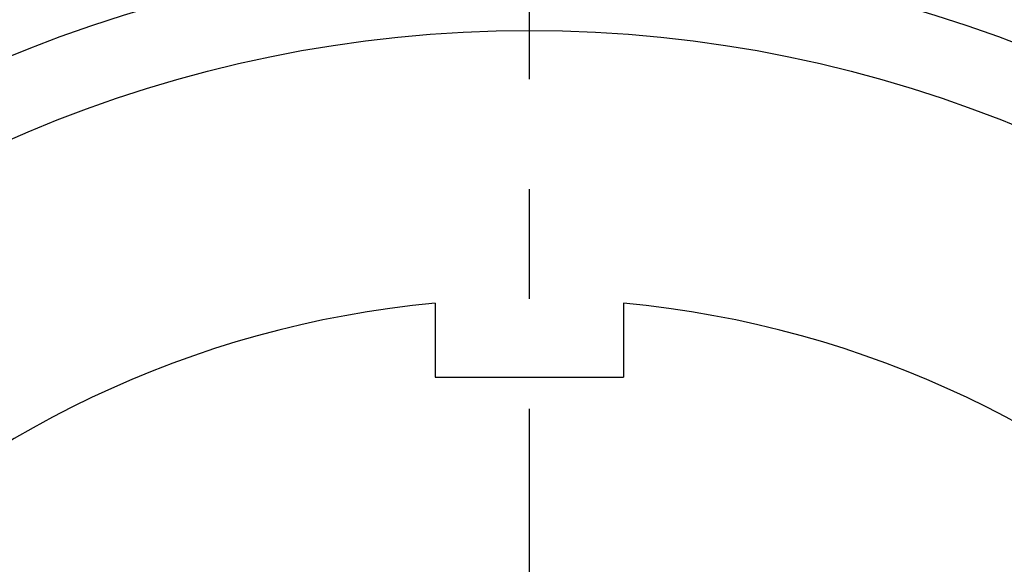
# Model space of a CAD drawing. Extents: x -85 to 167, y -85 to 167.
# Tile 3 of 11: x -16 to 15, y 24 to 41. Entities that reach past the tile are written whole.
import ezdxf

# ---------------------------------------------------------------- set-up
doc = ezdxf.new("R2010")
doc.units = 0
doc.header["$LTSCALE"] = 14
doc.linetypes.add('CENTER', pattern=[2, 1.25, -0.25, 0.25, -0.25])
doc.layers.get('0').update_dxf_attribs({"linetype": 'CONTINUOUS'})
doc.layers.add('CENTER', color=1, linetype='CENTER')

msp = doc.modelspace()

# ---------------------------------------------------------------- linework, layer by layer
for p, q in [((-3, 32.361), (-3, 30)), ((3, 32.361), (3, 30)), ((-3, 30), (3, 30))]:
    msp.add_line(p, q)
for radius in [80, 45, 43.5, 41.052]:
    msp.add_circle((0, 0), radius)
for start, end in [(95.2964, 174.7036), (5.2964, 84.7036)]:
    msp.add_arc((0, 0), 32.5, start, end)
at = {"layer": 'CENTER'}
msp.add_line((0, 85), (0, -85), dxfattribs=at)

doc.saveas('drawing.dxf')
